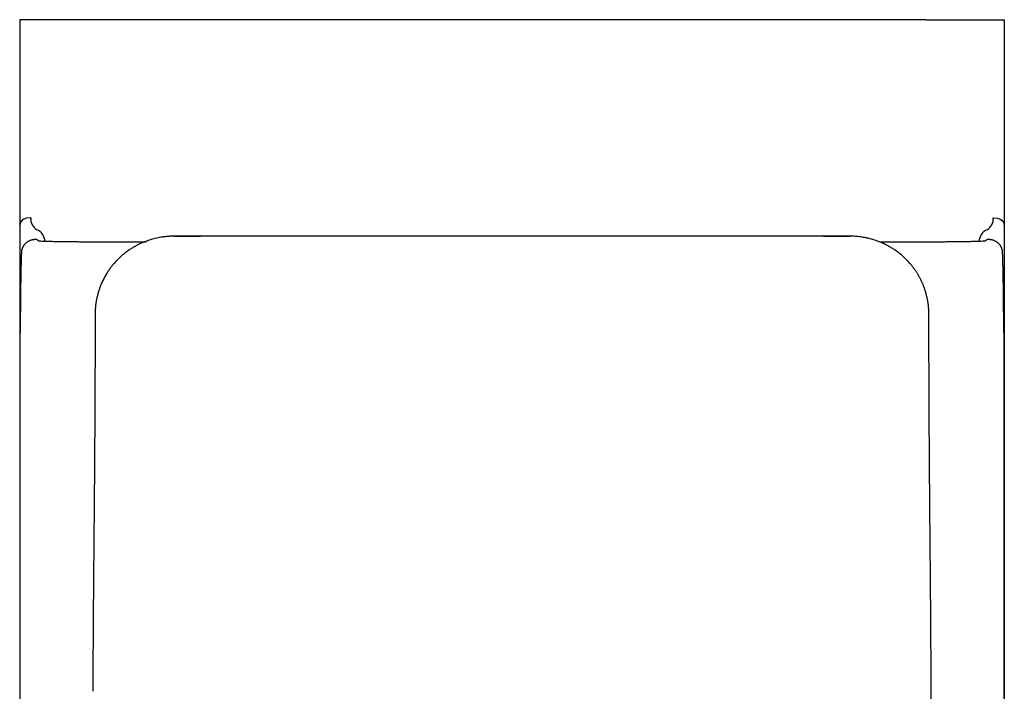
# Model space of a CAD drawing. Header units: millimetres. Extents: x 867.836 to 868.216, y 1387.581 to 1388.141.
# Tile 2 of 2: x 867.836 to 868.216, y 1387.881 to 1388.141. Entities that reach past the tile are written whole.
import ezdxf

# ---------------------------------------------------------------- set-up
doc = ezdxf.new("R2010")
doc.units = ezdxf.units.MM
doc.layers.add('SANINDUSA', color=3, linetype='Continuous')

msp = doc.modelspace()

# ---------------------------------------------------------------- linework, layer by layer
at = {"layer": 'SANINDUSA'}
for p, q in [((867.8358569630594, 1388.14064232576), (867.8358569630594, 1388.060761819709)), ((867.8658569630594, 1388.14064232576), (867.8358569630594, 1388.14064232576)), ((868.1858569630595, 1388.14064232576), (867.8658569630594, 1388.14064232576)), ((868.1858569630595, 1388.14064232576), (868.2158569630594, 1388.14064232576)), ((868.2158569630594, 1388.14064232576), (868.2158569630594, 1388.060761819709)), ((867.8358569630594, 1388.060761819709), (867.8358569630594, 1388.020461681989)), ((868.2158569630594, 1388.060761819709), (868.2158569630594, 1388.020461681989)), ((867.8938600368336, 1388.05701393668), (867.8938383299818, 1388.057012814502)), ((867.8953152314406, 1388.057048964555), (867.8953192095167, 1388.057047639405)), ((867.8953152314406, 1388.057048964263), (867.9056502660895, 1388.057048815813)), ((867.908546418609, 1388.057048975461), (867.9056503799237, 1388.057048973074)), ((867.9248280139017, 1388.057048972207), (867.9248454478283, 1388.057048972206)), ((868.1240232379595, 1388.057048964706), (867.9248454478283, 1388.057048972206)), ((868.1243938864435, 1388.057049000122), (868.1240232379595, 1388.057048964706)), ((868.1268632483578, 1388.057049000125), (868.1243938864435, 1388.057049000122)), ((868.143169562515, 1388.057048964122), (868.1268684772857, 1388.057048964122)), ((868.1460636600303, 1388.057048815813), (868.1563986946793, 1388.057048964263)), ((868.1563947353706, 1388.05704763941), (868.1563987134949, 1388.057048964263)), ((867.842344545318, 1388.055741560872), (867.8418418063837, 1388.055741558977)), ((867.8431428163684, 1388.055209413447), (867.842344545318, 1388.055741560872)), ((867.847994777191, 1388.054964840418), (867.8474558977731, 1388.054977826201)), ((867.8541420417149, 1388.05486345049), (867.8540589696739, 1388.054864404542)), ((868.1842366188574, 1388.054792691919), (868.1678997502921, 1388.054791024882)), ((868.1961160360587, 1388.054848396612), (868.1955466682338, 1388.054842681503)), ((868.1976166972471, 1388.054863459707), (868.1973141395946, 1388.054860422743)), ((868.2042580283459, 1388.054977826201), (868.2037191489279, 1388.054964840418)), ((868.2093693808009, 1388.055741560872), (868.2085711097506, 1388.055209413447)), ((868.2098721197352, 1388.055741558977), (868.2093693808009, 1388.055741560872)), ((867.8358569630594, 1388.020461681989), (867.8358569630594, 1387.77064232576)), ((867.8360809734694, 1387.770418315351), (867.8360809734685, 1388.019597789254)), ((868.2156329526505, 1388.019597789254), (868.2156329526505, 1387.770418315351)), ((868.2158569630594, 1388.020461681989), (868.2158569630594, 1387.77064232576)), ((867.8648535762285, 1387.990889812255), (867.8648465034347, 1387.989542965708)), ((867.8647788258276, 1387.977499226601), (867.8647778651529, 1387.977352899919))]:
    msp.add_line(p, q, dxfattribs=at)
at = {"layer": 'SANINDUSA', "flags": 128}
for points in [[(867.8401193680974, 1388.064118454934), (867.8399135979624, 1388.064138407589), (867.8385334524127, 1388.064073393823), (867.8374146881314, 1388.063678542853), (867.8368035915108, 1388.063233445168), (867.8360934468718, 1388.062161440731), (867.8358569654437, 1388.060761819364)], [(868.2115945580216, 1388.064118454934), (868.2118003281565, 1388.064138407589), (868.2131804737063, 1388.064073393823), (868.2142992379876, 1388.063678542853), (868.2149103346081, 1388.063233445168), (868.2156204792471, 1388.062161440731), (868.2158569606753, 1388.060761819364)], [(867.8649317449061, 1388.011039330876), (867.8649210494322, 1388.007677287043), (867.8649103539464, 1388.004315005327)], [(867.8649103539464, 1388.004315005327), (867.8648973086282, 1388.000956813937), (867.864884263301, 1387.997598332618)], [(867.864884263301, 1387.997598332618), (867.8648689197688, 1387.994244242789), (867.8648535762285, 1387.990889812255)], [(867.8648465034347, 1387.989542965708), (867.8648324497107, 1387.986866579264), (867.8648183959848, 1387.984189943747)], [(867.8648183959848, 1387.984189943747), (867.8647986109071, 1387.980844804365), (867.8647788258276, 1387.977499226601)], [(867.8647778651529, 1387.977352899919), (867.8647564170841, 1387.974085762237), (867.8647349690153, 1387.970818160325)]]:
    msp.add_lwpolyline(points, dxfattribs=at)
at = {"layer": 'SANINDUSA'}
for centre, radius, start, end in [((867.8449791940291, 1388.063757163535), 0.00487323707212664, 175.7483122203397, 239.3705198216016), ((868.2067347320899, 1388.063757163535), 0.004873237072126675, 300.6294801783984, 4.25168777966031), ((867.8406305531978, 1388.054976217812), 0.004952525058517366, 0.3818756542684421, 67.86823929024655), ((868.2110833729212, 1388.054976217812), 0.004952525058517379, 112.1317607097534, 179.6181243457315)]:
    msp.add_arc(centre, radius, start, end, dxfattribs=at)
for points, knots in [([(867.8938383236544, 1388.057012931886), (867.8936741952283, 1388.05700414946), (867.8933460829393, 1388.056986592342), (867.8928548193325, 1388.056950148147), (867.8923646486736, 1388.05690636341), (867.8918757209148, 1388.056854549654), (867.891388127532, 1388.056794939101), (867.8903309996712, 1388.056648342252), (867.8887154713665, 1388.056350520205), (867.8868071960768, 1388.055853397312), (867.885167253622, 1388.055318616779), (867.8839864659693, 1388.054869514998), (867.8830262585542, 1388.054461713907), (867.8822763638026, 1388.054120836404), (867.8817856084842, 1388.053877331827), (867.8815404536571, 1388.053755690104)], [0, 0, 0, 0, 0.03832460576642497, 0.07661545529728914, 0.1148750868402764, 0.153105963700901, 0.19131047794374, 0.2294909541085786, 0.4021919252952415, 0.5746134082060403, 0.6904454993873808, 0.8063128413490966, 0.8709982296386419, 0.9355576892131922, 1, 1, 1, 1]), ([(867.8953152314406, 1388.057048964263), (867.8951533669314, 1388.057048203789), (867.89482975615, 1388.057046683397), (867.8943446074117, 1388.057035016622), (867.8940215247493, 1388.057020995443), (867.8938600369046, 1388.057013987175)], [0, 0, 0, 0, 0.3335693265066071, 0.6668949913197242, 1, 1, 1, 1]), ([(868.1563947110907, 1388.057047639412), (868.146151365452, 1388.057048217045), (868.1307862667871, 1388.05704821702), (868.1128602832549, 1388.05704783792), (868.1038972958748, 1388.057047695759), (868.099415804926, 1388.057047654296), (868.0971750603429, 1388.05704764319), (868.0960546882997, 1388.05704764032), (868.0954945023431, 1388.057047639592), (868.0952144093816, 1388.057047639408), (868.0950743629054, 1388.057047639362), (868.0950043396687, 1388.05704763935), (868.0949693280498, 1388.057047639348), (868.0949518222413, 1388.057047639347), (868.0949430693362, 1388.057047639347), (868.094938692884, 1388.057047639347), (868.0949368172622, 1388.057047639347), (868.0949355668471, 1388.057047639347), (868.0949363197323, 1388.057047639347), (868.0283959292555, 1388.057047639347), (867.9618575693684, 1388.057047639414), (867.8953192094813, 1388.057047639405)], [0, 0, 0, 0, 0.2500000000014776, 0.3750000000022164, 0.4375000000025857, 0.4687500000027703, 0.4843750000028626, 0.4921875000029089, 0.4960937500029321, 0.4980468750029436, 0.4990234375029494, 0.4995117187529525, 0.4997558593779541, 0.4998779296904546, 0.499938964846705, 0.49996948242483, 0.4999847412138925, 0.4999847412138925, 0.500000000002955, 0.500000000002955, 1, 1, 1, 1]), ([(868.1578538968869, 1388.057013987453), (868.1576924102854, 1388.057020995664), (868.1573693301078, 1388.05703501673), (868.1568841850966, 1388.057046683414), (868.156560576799, 1388.057048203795), (868.1563987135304, 1388.057048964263)], [0, 0, 0, 0, 0.3331050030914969, 0.6664306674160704, 1, 1, 1, 1]), ([(868.1707210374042, 1388.053471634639), (868.1706850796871, 1388.053490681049), (868.1703615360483, 1388.053662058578), (868.169735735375, 1388.053978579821), (868.1688397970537, 1388.054396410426), (868.1677758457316, 1388.054850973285), (868.1660870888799, 1388.055493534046), (868.164193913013, 1388.056060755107), (868.1622692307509, 1388.056487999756), (868.1609761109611, 1388.056710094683), (868.1598383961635, 1388.056858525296), (868.1588590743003, 1388.05695426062), (868.1581965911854, 1388.056997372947), (868.1578611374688, 1388.057013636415), (868.1578538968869, 1388.057013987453)], [0, 0, 0, 0, 0.00913508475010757, 0.08219650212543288, 0.1571965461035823, 0.2305624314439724, 0.3410865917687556, 0.5609419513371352, 0.6704856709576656, 0.7798514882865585, 0.8525900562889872, 0.9254326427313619, 0.9983905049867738, 0.9999999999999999, 0.9999999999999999, 0.9999999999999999, 0.9999999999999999]), ([(867.8370016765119, 1388.052803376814), (867.8369787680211, 1388.052754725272), (867.8369330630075, 1388.052657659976), (867.8368703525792, 1388.052508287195), (867.8368033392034, 1388.052332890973), (867.8367347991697, 1388.052130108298), (867.8366930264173, 1388.051973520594), (867.8366722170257, 1388.051895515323)], [0, 0, 0, 0, 0.1697760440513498, 0.3387222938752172, 0.5070036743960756, 0.7544103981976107, 1, 1, 1, 1]), ([(867.8418420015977, 1388.055741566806), (867.841814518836, 1388.055741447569), (867.8417594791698, 1388.055741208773), (867.8416770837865, 1388.055739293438), (867.8415805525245, 1388.055735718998), (867.841470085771, 1388.055729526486), (867.841207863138, 1388.055708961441), (867.8409123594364, 1388.055667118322), (867.840601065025, 1388.055603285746), (867.8402659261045, 1388.055518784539), (867.8398621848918, 1388.055385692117), (867.8394069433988, 1388.055189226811), (867.8389708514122, 1388.054952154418), (867.8385583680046, 1388.054676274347), (867.8382306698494, 1388.054410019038), (867.8379745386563, 1388.054168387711), (867.8378060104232, 1388.053991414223), (867.8376661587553, 1388.053830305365), (867.8375556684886, 1388.053693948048), (867.8374512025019, 1388.053555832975), (867.8373498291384, 1388.053410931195), (867.8372538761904, 1388.053262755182), (867.8371641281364, 1388.053112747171), (867.8370797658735, 1388.052960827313), (867.8370276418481, 1388.052855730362), (867.8370016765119, 1388.052803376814)], [0, 0, 0, 0, 0.007807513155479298, 0.01563608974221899, 0.02352222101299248, 0.03563761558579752, 0.0480571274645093, 0.1028132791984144, 0.1341331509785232, 0.1677122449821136, 0.2426617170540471, 0.326070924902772, 0.4157072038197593, 0.5098695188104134, 0.6071243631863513, 0.6630561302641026, 0.7191335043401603, 0.7542723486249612, 0.7898082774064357, 0.8253890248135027, 0.8603736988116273, 0.8951798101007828, 0.930222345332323, 0.9652405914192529, 1, 1, 1, 1]), ([(867.8451725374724, 1388.055049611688), (867.8447021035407, 1388.055068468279), (867.8443102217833, 1388.055087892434), (867.8439998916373, 1388.055107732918), (867.843792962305, 1388.05512096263), (867.8436226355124, 1388.055134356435), (867.8434894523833, 1388.055147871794), (867.8432896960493, 1388.055168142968), (867.8431740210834, 1388.055188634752), (867.8431431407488, 1388.055209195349)], [1.00000435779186, 1.00000435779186, 1.00000435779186, 1.00000435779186, 2, 2, 2, 3, 3, 3, 3.996476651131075, 3.996476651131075, 3.996476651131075, 3.996476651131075]), ([(867.8462166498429, 1388.055012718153), (867.8458349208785, 1388.055024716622), (867.8454864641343, 1388.055037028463), (867.8451725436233, 1388.055049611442), (867.8451725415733, 1388.055049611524), (867.8451725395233, 1388.055049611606), (867.8451725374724, 1388.055049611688)], [0, 0, 0, 0, 1, 1, 1, 1.00000435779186, 1.00000435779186, 1.00000435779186, 1.00000435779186]), ([(867.8504829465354, 1388.054914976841), (867.8502031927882, 1388.05491980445), (867.8499280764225, 1388.054924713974), (867.8496605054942, 1388.054929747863), (867.849393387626, 1388.054934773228), (867.8491339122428, 1388.0549399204), (867.8488810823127, 1388.05494516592), (867.8484863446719, 1388.054953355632), (867.8482897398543, 1388.054957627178), (867.847994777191, 1388.054964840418)], [0, 0, 0, 0, 1, 1, 1, 2, 2, 2, 3, 3, 3, 3]), ([(867.8627986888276, 1388.054801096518), (867.8624137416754, 1388.054802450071), (867.8620307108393, 1388.054803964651), (867.8616499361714, 1388.054805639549), (867.8612693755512, 1388.054807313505), (867.8608911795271, 1388.054809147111), (867.8605156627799, 1388.054811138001), (867.8601401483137, 1388.054813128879), (867.8597674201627, 1388.054815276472), (867.8593978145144, 1388.054817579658), (867.8590279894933, 1388.054819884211), (867.858661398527, 1388.054822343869), (867.8582983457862, 1388.054824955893)], [0, 0, 0, 0, 1, 1, 1, 2, 2, 2, 3, 3, 3, 4, 4, 4, 4]), ([(867.8809928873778, 1388.053471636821), (867.8808598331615, 1388.05340018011), (867.8805938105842, 1388.053257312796), (867.8801991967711, 1388.053035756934), (867.8795111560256, 1388.052636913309), (867.8785459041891, 1388.052035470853), (867.8773297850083, 1388.051193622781), (867.876155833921, 1388.050293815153), (867.8750255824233, 1388.049336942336), (867.873942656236, 1388.048325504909), (867.8730823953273, 1388.047439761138), (867.8724216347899, 1388.04670694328), (867.8720113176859, 1388.046230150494), (867.8717683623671, 1388.045934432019), (867.8716818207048, 1388.045829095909)], [0, 0, 0, 0, 0.03720623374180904, 0.07438845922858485, 0.1115494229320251, 0.2333240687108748, 0.354993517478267, 0.4769581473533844, 0.5991391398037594, 0.7215773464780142, 0.8440157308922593, 0.9051284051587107, 0.9662063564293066, 1, 1, 1, 1]), ([(867.8815404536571, 1388.053755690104), (867.8814486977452, 1388.053708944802), (867.8812653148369, 1388.053615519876), (867.8810836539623, 1388.053519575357), (867.8809928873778, 1388.053471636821)], [0, 0, 0, 0, 0.5003514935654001, 1, 1, 1, 1]), ([(868.1800206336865, 1388.045843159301), (868.1799378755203, 1388.04594376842), (868.1795419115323, 1388.046425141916), (868.1788027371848, 1388.047262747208), (868.177771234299, 1388.048325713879), (868.1763287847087, 1388.049672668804), (868.1747900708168, 1388.050912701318), (868.1733700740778, 1388.0518955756), (868.1725395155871, 1388.052427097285), (868.1719245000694, 1388.052799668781), (868.1713187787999, 1388.053148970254), (868.1709203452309, 1388.053364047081), (868.1707210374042, 1388.053471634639)], [0, 0, 0, 0, 0.03234468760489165, 0.1547561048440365, 0.2773499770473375, 0.3999809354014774, 0.6444401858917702, 0.7664207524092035, 0.8273295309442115, 0.8882764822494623, 0.9441127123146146, 1, 1, 1, 1]), ([(868.1865874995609, 1388.054794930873), (868.1861971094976, 1388.054794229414), (868.1858058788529, 1388.054793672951), (868.1854139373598, 1388.054793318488), (868.1850218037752, 1388.054792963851), (868.1846291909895, 1388.054792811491), (868.1842366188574, 1388.054792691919)], [0, 0, 0, 0, 1, 1, 1, 2, 2, 2, 2]), ([(868.1934155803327, 1388.054824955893), (868.1930525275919, 1388.054822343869), (868.1926859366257, 1388.054819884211), (868.1923161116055, 1388.054817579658), (868.1919465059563, 1388.054815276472), (868.1915737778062, 1388.054813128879), (868.19119826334, 1388.054811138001), (868.1908227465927, 1388.054809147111), (868.1904445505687, 1388.054807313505), (868.1900639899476, 1388.054805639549), (868.1896832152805, 1388.054803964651), (868.1893001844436, 1388.054802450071), (868.1889152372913, 1388.054801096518)], [0, 0, 0, 0, 1, 1, 1, 2, 2, 2, 3, 3, 3, 4, 4, 4, 4]), ([(868.2037191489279, 1388.054964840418), (868.2036686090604, 1388.054963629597), (868.2036196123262, 1388.054962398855), (868.2035680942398, 1388.054961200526), (868.2033326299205, 1388.054955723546), (868.2030853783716, 1388.054950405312), (868.2028328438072, 1388.05494516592), (868.2025800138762, 1388.0549399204), (868.2023205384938, 1388.054934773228), (868.2020534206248, 1388.054929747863), (868.2017858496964, 1388.054924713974), (868.2015107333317, 1388.05491980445), (868.2012309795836, 1388.054914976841)], [0, 0, 0, 0, 1, 1, 1, 2, 2, 2, 3, 3, 3, 4, 4, 4, 4]), ([(868.2065413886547, 1388.055049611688), (868.2065413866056, 1388.055049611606), (868.2065413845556, 1388.055049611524), (868.2065413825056, 1388.055049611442), (868.2062274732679, 1388.055037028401), (868.20587899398, 1388.055024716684), (868.2054972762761, 1388.055012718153)], [2.99999346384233, 2.99999346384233, 2.99999346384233, 2.99999346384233, 3, 3, 3, 4, 4, 4, 4]), ([(868.2085707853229, 1388.055209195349), (868.2085398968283, 1388.055188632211), (868.2084242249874, 1388.055168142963), (868.2082244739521, 1388.055147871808), (868.2080246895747, 1388.055127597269), (868.207741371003, 1388.055107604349), (868.207376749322, 1388.055088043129), (868.2071337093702, 1388.055075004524), (868.2068549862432, 1388.055062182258), (868.2065413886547, 1388.055049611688)], [0.003522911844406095, 0.003522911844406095, 0.003522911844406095, 0.003522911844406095, 1, 1, 1, 2, 2, 2, 2.99999346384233, 2.99999346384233, 2.99999346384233, 2.99999346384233]), ([(868.2147122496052, 1388.052803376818), (868.2146862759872, 1388.052855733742), (868.2146341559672, 1388.052960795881), (868.2145220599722, 1388.053162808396), (868.2143864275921, 1388.053381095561), (868.2142298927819, 1388.053601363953), (868.214085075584, 1388.053786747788), (868.2139220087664, 1388.053976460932), (868.2137392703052, 1388.054168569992), (868.2133681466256, 1388.054518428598), (868.2129014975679, 1388.054865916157), (868.2123069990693, 1388.055189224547), (868.2118517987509, 1388.055385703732), (868.21138204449, 1388.055540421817), (868.2109650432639, 1388.055637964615), (868.2106225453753, 1388.055692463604), (868.2104119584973, 1388.055716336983), (868.2102438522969, 1388.055729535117), (868.2101200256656, 1388.055736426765), (868.2099959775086, 1388.055740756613), (868.2099131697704, 1388.055741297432), (868.2098719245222, 1388.055741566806)], [0, 0, 0, 0, 0.03477302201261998, 0.06977736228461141, 0.1395162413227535, 0.1867217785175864, 0.2338118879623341, 0.2808604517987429, 0.3369376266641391, 0.3928691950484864, 0.5842252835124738, 0.673861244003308, 0.7572701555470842, 0.8322193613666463, 0.8970559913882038, 0.9256461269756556, 0.9519480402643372, 0.9643690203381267, 0.9764832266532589, 0.9882866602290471, 1, 1, 1, 1]), ([(868.2150417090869, 1388.051895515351), (868.2150251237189, 1388.051958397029), (868.2149918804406, 1388.052084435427), (868.2149326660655, 1388.052269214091), (868.2148665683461, 1388.052451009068), (868.2147936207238, 1388.052629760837), (868.214739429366, 1388.052745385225), (868.2147122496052, 1388.052803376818)], [0, 0, 0, 0, 0.1980089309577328, 0.3968839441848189, 0.5967555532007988, 0.7977521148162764, 1, 1, 1, 1]), ([(867.8365354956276, 1388.050944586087), (867.8365195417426, 1388.050541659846), (867.8365035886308, 1388.05013868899), (867.836487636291, 1388.049735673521), (867.8364796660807, 1388.049534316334), (867.8364723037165, 1388.049299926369), (867.8364647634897, 1388.049076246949), (867.8364572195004, 1388.048852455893), (867.8364493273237, 1388.048645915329), (867.8364418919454, 1388.048416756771), (867.8364344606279, 1388.048187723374), (867.836427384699, 1388.047942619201), (867.8364201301, 1388.047705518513), (867.8364128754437, 1388.047468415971), (867.8364054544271, 1388.04723874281), (867.8363983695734, 1388.046994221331), (867.8363912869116, 1388.046749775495), (867.8363846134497, 1388.046488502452), (867.8363777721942, 1388.046234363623), (867.8363709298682, 1388.045980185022), (867.8363639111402, 1388.045732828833), (867.83635717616, 1388.045474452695), (867.8363504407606, 1388.045216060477), (867.8363442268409, 1388.0449384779), (867.8363377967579, 1388.044669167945), (867.8363313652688, 1388.044399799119), (867.8363247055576, 1388.044138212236), (867.8363184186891, 1388.043863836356), (867.8363121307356, 1388.043589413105), (867.8363062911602, 1388.043300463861), (867.8363003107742, 1388.043016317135), (867.8362943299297, 1388.042732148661), (867.8362880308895, 1388.042457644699), (867.8362822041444, 1388.042168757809), (867.8362763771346, 1388.041879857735), (867.836271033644, 1388.041577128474), (867.836265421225, 1388.041282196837), (867.8362598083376, 1388.040987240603), (867.8362540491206, 1388.040696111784), (867.8362486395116, 1388.040395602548), (867.8362432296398, 1388.040095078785), (867.8362383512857, 1388.039781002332), (867.8362332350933, 1388.03947319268), (867.8362281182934, 1388.039165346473), (867.8362227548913, 1388.038863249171), (867.8362178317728, 1388.038550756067), (867.8362129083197, 1388.038238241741), (867.8362084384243, 1388.037915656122), (867.8362038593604, 1388.037595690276), (867.8361992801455, 1388.037275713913), (867.8361943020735, 1388.036964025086), (867.8361898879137, 1388.036640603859), (867.8361854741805, 1388.036317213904), (867.8361816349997, 1388.035982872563), (867.8361774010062, 1388.035656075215), (867.836173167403, 1388.035329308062), (867.836168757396, 1388.035005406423), (867.8361649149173, 1388.034671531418), (867.836161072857, 1388.034337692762), (867.8361576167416, 1388.033997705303), (867.8361539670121, 1388.033660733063), (867.8361503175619, 1388.033323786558), (867.8361463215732, 1388.032992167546), (867.8361430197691, 1388.032649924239), (867.8361397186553, 1388.032307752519), (867.8361369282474, 1388.03195872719), (867.8361336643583, 1388.031616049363), (867.8361304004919, 1388.031273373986), (867.8361272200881, 1388.030929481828), (867.8361243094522, 1388.030582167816), (867.8361184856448, 1388.029887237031), (867.8361134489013, 1388.029183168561), (867.8361088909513, 1388.028474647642), (867.8361043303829, 1388.027765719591), (867.836100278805, 1388.02705209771), (867.8360968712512, 1388.026333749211), (867.8360934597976, 1388.02561457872), (867.8360906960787, 1388.024891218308), (867.8360883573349, 1388.024165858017)], [0, 0, 0, 0, 1, 1, 1, 2, 2, 2, 3, 3, 3, 4, 4, 4, 5, 5, 5, 6, 6, 6, 7, 7, 7, 8, 8, 8, 9, 9, 9, 10, 10, 10, 11, 11, 11, 12, 12, 12, 13, 13, 13, 14, 14, 14, 15, 15, 15, 16, 16, 16, 17, 17, 17, 18, 18, 18, 19, 19, 19, 20, 20, 20, 21, 21, 21, 22, 22, 22, 23, 23, 23, 24, 24, 24, 25, 25, 25, 26, 26, 26, 26]), ([(867.836579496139, 1388.051424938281), (867.83656915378, 1388.051346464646), (867.8365485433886, 1388.051190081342), (867.8365396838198, 1388.051028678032), (867.8365352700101, 1388.050948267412)], [0, 0, 0, 0, 0.5018031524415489, 1, 1, 1, 1]), ([(867.8366722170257, 1388.051895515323), (867.8366538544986, 1388.051818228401), (867.8366172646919, 1388.051664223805), (867.8365920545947, 1388.05150450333), (867.836579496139, 1388.051424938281)], [0, 0, 0, 0, 0.5018481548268, 0.9999999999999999, 0.9999999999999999, 0.9999999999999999, 0.9999999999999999]), ([(868.2151344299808, 1388.05142493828), (868.215121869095, 1388.051504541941), (868.2150966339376, 1388.051664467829), (868.2150600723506, 1388.051818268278), (868.2150417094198, 1388.051895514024)], [0, 0, 0, 0, 0.4977534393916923, 0.9999999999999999, 0.9999999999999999, 0.9999999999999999, 0.9999999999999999]), ([(868.2151786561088, 1388.050948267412), (868.2151742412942, 1388.051028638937), (868.2151653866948, 1388.051189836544), (868.2151447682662, 1388.051346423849), (868.2151344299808, 1388.05142493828)], [0, 0, 0, 0, 0.4985900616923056, 1, 1, 1, 1]), ([(868.215625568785, 1388.024165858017), (868.2156232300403, 1388.024891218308), (868.2156204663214, 1388.02561457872), (868.2156170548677, 1388.026333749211), (868.215613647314, 1388.02705209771), (868.215609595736, 1388.027765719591), (868.2156050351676, 1388.028474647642), (868.2156004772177, 1388.029183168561), (868.2155954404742, 1388.029887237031), (868.2155896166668, 1388.030582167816), (868.2155867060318, 1388.030929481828), (868.215583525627, 1388.031273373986), (868.2155802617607, 1388.031616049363), (868.2155769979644, 1388.031958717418), (868.2155742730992, 1388.032308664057), (868.2155709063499, 1388.032649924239), (868.2155675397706, 1388.032991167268), (868.2155635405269, 1388.033322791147), (868.2155599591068, 1388.033660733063), (868.2155494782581, 1388.034649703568), (868.215549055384, 1388.034702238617), (868.2155365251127, 1388.035656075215), (868.2155322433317, 1388.035982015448), (868.2155283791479, 1388.03631578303), (868.2155240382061, 1388.036640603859), (868.2155196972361, 1388.036965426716), (868.2155147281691, 1388.037277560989), (868.2155100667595, 1388.037595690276), (868.2155054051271, 1388.037913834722), (868.2155010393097, 1388.038238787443), (868.2154960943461, 1388.038550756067), (868.215491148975, 1388.038862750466), (868.2154858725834, 1388.039166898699), (868.2154806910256, 1388.03947319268), (868.2154755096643, 1388.039779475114), (868.2154706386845, 1388.040093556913), (868.2154652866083, 1388.040395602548), (868.2154599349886, 1388.040697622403), (868.2154541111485, 1388.040987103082), (868.215448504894, 1388.041282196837), (868.2154428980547, 1388.041577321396), (868.2154374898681, 1388.04187813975), (868.2154317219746, 1388.042168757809), (868.2154259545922, 1388.042459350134), (868.2154196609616, 1388.04273424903), (868.2154136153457, 1388.043016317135), (868.215407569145, 1388.043298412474), (868.2154017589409, 1388.043588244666), (868.2153955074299, 1388.043863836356), (868.215389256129, 1388.044139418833), (868.2153826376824, 1388.044402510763), (868.2153761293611, 1388.044669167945), (868.2153696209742, 1388.044935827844), (868.2153634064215, 1388.045213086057), (868.2153567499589, 1388.045474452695), (868.2153500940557, 1388.045735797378), (868.2153430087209, 1388.045980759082), (868.2153361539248, 1388.046234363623), (868.2153292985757, 1388.046487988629), (868.2153225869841, 1388.046747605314), (868.2153155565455, 1388.046994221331), (868.2153085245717, 1388.047240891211), (868.2153010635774, 1388.047469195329), (868.2152937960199, 1388.047705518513), (868.2152865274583, 1388.047941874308), (868.21527944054, 1388.048186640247), (868.2152720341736, 1388.048416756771), (868.2152646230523, 1388.048647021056), (868.2152568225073, 1388.048858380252), (868.2152491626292, 1388.049076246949), (868.2152415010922, 1388.04929416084), (868.2152339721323, 1388.049518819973), (868.2152262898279, 1388.049735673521), (868.2152211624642, 1388.049880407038), (868.2152156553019, 1388.050004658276), (868.2152103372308, 1388.050138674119), (868.2152050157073, 1388.050272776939), (868.2151997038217, 1388.050407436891), (868.215194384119, 1388.050541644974), (868.2151890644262, 1388.050675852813), (868.2151837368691, 1388.050809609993), (868.2151784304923, 1388.050944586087)], [0, 0, 0, 0, 1, 1, 1, 2, 2, 2, 3, 3, 3, 4, 4, 4, 5, 5, 5, 6, 6, 6, 7, 7, 7, 8, 8, 8, 9, 9, 9, 10, 10, 10, 11, 11, 11, 12, 12, 12, 13, 13, 13, 14, 14, 14, 15, 15, 15, 16, 16, 16, 17, 17, 17, 18, 18, 18, 19, 19, 19, 20, 20, 20, 21, 21, 21, 22, 22, 22, 23, 23, 23, 24, 24, 24, 25, 25, 25, 26, 26, 26, 27, 27, 27, 27]), ([(867.8716818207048, 1388.045829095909), (867.8715701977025, 1388.045690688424), (867.8713469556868, 1388.045413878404), (867.8709800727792, 1388.044937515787), (867.8705823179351, 1388.044399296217), (867.8700182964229, 1388.043594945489), (867.8690839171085, 1388.042152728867), (867.8681382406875, 1388.040426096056), (867.8674496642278, 1388.038912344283), (867.8671541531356, 1388.038198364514), (867.8670159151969, 1388.037851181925), (867.866948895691, 1388.037676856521), (867.8669153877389, 1388.037589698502)], [0, 0, 0, 0, 0.05591815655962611, 0.1118343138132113, 0.1890596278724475, 0.2663040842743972, 0.4205981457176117, 0.728846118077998, 0.8830322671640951, 0.9415590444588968, 0.9707810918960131, 1, 1, 1, 1]), ([(868.1821924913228, 1388.04281664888), (868.1821081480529, 1388.042949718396), (868.181939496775, 1388.043215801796), (868.1816787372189, 1388.04360963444), (868.1814123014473, 1388.043999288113), (868.181140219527, 1388.044384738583), (868.1809538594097, 1388.044637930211), (868.1808606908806, 1388.044764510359)], [0, 0, 0, 0, 0.2001444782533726, 0.4002052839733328, 0.6001938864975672, 0.8001216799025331, 1, 1, 1, 1]), ([(868.1833679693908, 1388.040768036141), (868.183294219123, 1388.040907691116), (868.1831467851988, 1388.041186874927), (868.1829174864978, 1388.041600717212), (868.1826823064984, 1388.042010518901), (868.1824412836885, 1388.042416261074), (868.1822754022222, 1388.042683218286), (868.1821924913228, 1388.04281664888)], [0, 0, 0, 0, 0.2003368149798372, 0.4004926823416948, 0.6004802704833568, 0.8003119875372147, 1, 1, 1, 1]), ([(867.8669153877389, 1388.037589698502), (867.8668631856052, 1388.037450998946), (867.8667588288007, 1388.037173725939), (867.866610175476, 1388.036754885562), (867.8664728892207, 1388.036349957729), (867.8663462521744, 1388.035959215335), (867.8662694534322, 1388.03570795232), (867.8662310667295, 1388.035582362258)], [0, 0, 0, 0, 0.2097638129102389, 0.4193369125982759, 0.6287321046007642, 0.8144272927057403, 1, 1, 1, 1]), ([(868.1843794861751, 1388.038629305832), (868.1843168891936, 1388.038774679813), (868.1841917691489, 1388.039065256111), (868.1839955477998, 1388.039496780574), (868.1837931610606, 1388.039924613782), (868.1835846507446, 1388.040348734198), (868.1834401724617, 1388.04062831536), (868.1833679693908, 1388.040768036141)], [0, 0, 0, 0, 0.2004482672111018, 0.4006598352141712, 0.6006474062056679, 0.8004234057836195, 1, 1, 1, 1]), ([(868.1847986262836, 1388.037589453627), (868.1847312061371, 1388.03776378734), (868.1845963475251, 1388.038112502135), (868.1844517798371, 1388.038457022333), (868.1843794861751, 1388.038629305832)], [0, 0, 0, 0, 0.4999320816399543, 1, 1, 1, 1]), ([(868.1854829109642, 1388.035582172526), (868.1854445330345, 1388.035707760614), (868.185367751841, 1388.035959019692), (868.1852181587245, 1388.036420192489), (868.1850320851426, 1388.036965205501), (868.1848764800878, 1388.037381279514), (868.1847986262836, 1388.037589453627)], [0, 0, 0, 0, 0.1855721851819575, 0.3712668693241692, 0.6854262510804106, 1, 1, 1, 1]), ([(867.8662310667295, 1388.035582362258), (867.8662051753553, 1388.035495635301), (867.8661534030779, 1388.035322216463), (867.8660426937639, 1388.034935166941), (867.8659038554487, 1388.034419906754), (867.8657777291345, 1388.033907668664), (867.8657099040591, 1388.033609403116), (867.8656912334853, 1388.033527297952)], [0, 0, 0, 0, 0.1278793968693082, 0.2557070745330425, 0.5686029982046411, 0.8812470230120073, 1, 1, 1, 1]), ([(868.1860227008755, 1388.033527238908), (868.1860040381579, 1388.033609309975), (868.1859362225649, 1388.033907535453), (868.1858101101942, 1388.034419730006), (868.1856712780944, 1388.034934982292), (868.1855605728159, 1388.035322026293), (868.1855088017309, 1388.035495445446), (868.1854829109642, 1388.035582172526)], [0, 0, 0, 0, 0.1187117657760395, 0.4313685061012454, 0.7442766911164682, 0.8721125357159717, 1, 1, 1, 1]), ([(867.865299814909, 1388.031434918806), (867.8652864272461, 1388.031343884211), (867.8652408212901, 1388.031033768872), (867.8651727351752, 1388.030502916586), (867.8651166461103, 1388.029974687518), (867.8650807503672, 1388.029578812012), (867.8650668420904, 1388.02940356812), (867.8650598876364, 1388.029315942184)], [0, 0, 0, 0, 0.1295235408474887, 0.4412304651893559, 0.752945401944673, 0.876467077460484, 1, 1, 1, 1]), ([(867.8656912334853, 1388.033527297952), (867.8656532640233, 1388.03335410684), (867.8655773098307, 1388.033007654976), (867.8654753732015, 1388.032485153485), (867.8653815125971, 1388.031961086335), (867.8653270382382, 1388.031610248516), (867.865299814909, 1388.031434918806)], [0, 0, 0, 0, 0.2500266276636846, 0.5001537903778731, 0.7502039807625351, 1, 1, 1, 1]), ([(868.1864140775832, 1388.031435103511), (868.1863868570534, 1388.031610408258), (868.1863323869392, 1388.031961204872), (868.1862385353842, 1388.032485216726), (868.1861366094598, 1388.033007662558), (868.1860606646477, 1388.033354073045), (868.1860227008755, 1388.033527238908)], [0, 0, 0, 0, 0.2497901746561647, 0.4998469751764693, 0.7499803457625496, 1, 1, 1, 1]), ([(868.1866539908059, 1388.029316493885), (868.1866470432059, 1388.029404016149), (868.1866331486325, 1388.02957905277), (868.1865972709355, 1388.029974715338), (868.1865411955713, 1388.030502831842), (868.1864731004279, 1388.031033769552), (868.1864274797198, 1388.031343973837), (868.1864140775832, 1388.031435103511)], [0, 0, 0, 0, 0.1234080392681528, 0.2468049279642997, 0.5585655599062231, 0.8703184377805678, 1, 1, 1, 1]), ([(867.8649736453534, 1388.027181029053), (867.8649723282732, 1388.026854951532), (867.8649696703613, 1388.026196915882), (867.8649662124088, 1388.025200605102), (867.8649631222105, 1388.024187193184), (867.8649604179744, 1388.023157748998), (867.8649589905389, 1388.022466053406), (867.8649582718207, 1388.022117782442)], [0, 0, 0, 0, 0.1934367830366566, 0.3903620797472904, 0.5905687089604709, 0.7938500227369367, 1, 1, 1, 1]), ([(867.8650598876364, 1388.029315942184), (867.8650501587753, 1388.029182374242), (867.8650306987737, 1388.028915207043), (867.8650036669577, 1388.028425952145), (867.8649807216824, 1388.027847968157), (867.8649760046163, 1388.027403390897), (867.8649736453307, 1388.027181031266)], [0, 0, 0, 0, 0.1881257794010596, 0.3762956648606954, 0.6880482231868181, 1, 1, 1, 1]), ([(868.1867402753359, 1388.027181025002), (868.1867390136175, 1388.027329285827), (868.1867364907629, 1388.027625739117), (868.1867242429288, 1388.028070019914), (868.1867062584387, 1388.02849992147), (868.186683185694, 1388.028915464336), (868.1866637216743, 1388.029182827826), (868.1866539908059, 1388.029316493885)], [0, 0, 0, 0, 0.2079339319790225, 0.4157719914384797, 0.6235290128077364, 0.8117865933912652, 1, 1, 1, 1]), ([(867.8360883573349, 1388.024165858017), (867.8360863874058, 1388.023559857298), (867.836084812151, 1388.022952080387), (867.83608363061, 1388.02234309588), (867.8360818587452, 1388.021429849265), (867.8360809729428, 1388.020513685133), (867.8360809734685, 1388.019597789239)], [0, 0, 0, 0, 1, 1, 1, 2, 2, 2, 2]), ([(868.2156329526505, 1388.019597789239), (868.2156329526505, 1388.019903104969), (868.2156328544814, 1388.020208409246), (868.2156326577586, 1388.020513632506), (868.2156324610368, 1388.020818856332), (868.2156321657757, 1388.021123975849), (868.2156317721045, 1388.021428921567), (868.2156305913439, 1388.022343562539), (868.2156285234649, 1388.023256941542), (868.215625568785, 1388.024165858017)], [0, 0, 0, 0, 1, 1, 1, 2, 2, 2, 3, 3, 3, 3]), ([(867.8649582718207, 1388.022117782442), (867.8649567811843, 1388.021371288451), (867.8649538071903, 1388.01988194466), (867.8649488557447, 1388.017653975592), (867.8649435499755, 1388.015437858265), (867.8649378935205, 1388.013234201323), (867.864933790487, 1388.011769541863), (867.8649317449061, 1388.011039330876)], [0, 0, 0, 0, 0.2020806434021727, 0.4031747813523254, 0.6032285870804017, 0.8021882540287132, 0.9999999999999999, 0.9999999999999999, 0.9999999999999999, 0.9999999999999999]), ([(868.1867823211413, 1388.011039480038), (868.1867715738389, 1388.014445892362), (868.1867624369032, 1388.017854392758), (868.1867573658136, 1388.021265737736), (868.1867569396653, 1388.02155240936), (868.1867563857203, 1388.021839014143), (868.186756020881, 1388.022125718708)], [44, 44, 44, 44, 45, 45, 45, 46, 46, 46, 46]), ([(868.1871951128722, 1387.944200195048), (868.1871703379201, 1387.946981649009), (868.1871455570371, 1387.949763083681), (868.1871207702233, 1387.952544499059), (868.1871126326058, 1387.953457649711), (868.1871050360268, 1387.954372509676), (868.1870981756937, 1387.955289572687), (868.1870844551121, 1387.957123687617), (868.1870667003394, 1387.958945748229), (868.1870529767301, 1387.960779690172), (868.1870325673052, 1387.963507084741), (868.187012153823, 1387.966234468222), (868.1869917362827, 1387.968961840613), (868.1869849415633, 1387.969869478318), (868.1869794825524, 1387.970780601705), (868.186973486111, 1387.971690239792), (868.1869674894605, 1387.972599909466), (868.1869609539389, 1387.973508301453), (868.1869552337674, 1387.97441863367), (868.1869495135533, 1387.975328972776), (868.186942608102, 1387.976236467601), (868.1869369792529, 1387.977147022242), (868.1869284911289, 1387.978520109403), (868.1869213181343, 1387.979896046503), (868.1869128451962, 1387.981269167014), (868.1869043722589, 1387.98264228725), (868.1868962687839, 1387.984016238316), (868.1868887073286, 1387.985391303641), (868.1868810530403, 1387.986783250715), (868.1868747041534, 1387.988177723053), (868.1868677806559, 1387.989571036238), (868.1868608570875, 1387.990964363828), (868.1868533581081, 1387.992356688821), (868.1868468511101, 1387.993750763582), (868.1868402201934, 1387.995171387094), (868.1868349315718, 1387.996594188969), (868.1868291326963, 1387.998016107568), (868.1868233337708, 1387.999438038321), (868.1868167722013, 1388.000858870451), (868.1868114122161, 1388.002281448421), (868.1868059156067, 1388.003740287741), (868.1868016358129, 1388.00520071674), (868.1867968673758, 1388.006660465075), (868.1867920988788, 1388.008120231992), (868.1867869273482, 1388.009579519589), (868.1867823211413, 1388.011039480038)], [29.000024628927, 29.000024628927, 29.000024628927, 29.000024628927, 30, 30, 30, 31, 31, 31, 32, 32, 32, 33, 33, 33, 34, 34, 34, 35, 35, 35, 36, 36, 36, 37, 37, 37, 38, 38, 38, 39, 39, 39, 40, 40, 40, 41, 41, 41, 42, 42, 42, 43, 43, 43, 44, 44, 44, 44]), ([(867.8647349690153, 1387.970818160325), (867.8647297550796, 1387.970068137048), (867.8647193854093, 1387.968576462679), (867.8647033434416, 1387.966352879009), (867.8646841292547, 1387.963758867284), (867.8646614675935, 1387.960805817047), (867.8646348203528, 1387.957467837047), (867.8646073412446, 1387.954151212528), (867.8645787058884, 1387.950819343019), (867.8645493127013, 1387.947508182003), (867.8645288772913, 1387.945297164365), (867.8645187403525, 1387.944200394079)], [0, 0, 0, 0, 0.0842587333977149, 0.1675769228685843, 0.2499667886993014, 0.3760153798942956, 0.4999532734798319, 0.6259936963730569, 0.7499637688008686, 0.8759700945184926, 1, 1, 1, 1]), ([(867.8645187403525, 1387.944200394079), (867.8645037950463, 1387.942622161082), (867.864473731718, 1387.939447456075), (867.864444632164, 1387.936269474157), (867.8644299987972, 1387.934671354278)], [0, 0, 0, 0, 0.4971274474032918, 1, 1, 1, 1]), ([(868.1872840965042, 1387.934671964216), (868.1872770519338, 1387.935466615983), (868.1872694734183, 1387.936259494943), (868.1872619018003, 1387.937052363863), (868.1872543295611, 1387.937845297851), (868.1872467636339, 1387.938638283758), (868.1872397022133, 1387.939432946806), (868.1872326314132, 1387.940228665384), (868.1872250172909, 1387.941022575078), (868.1872174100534, 1387.941816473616), (868.1872098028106, 1387.942610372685), (868.1872022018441, 1387.943404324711), (868.1871951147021, 1387.94419998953), (868.1871951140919, 1387.944200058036), (868.1871951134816, 1387.944200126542), (868.1871951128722, 1387.944200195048)], [25.00008139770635, 25.00008139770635, 25.00008139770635, 25.00008139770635, 26, 26, 26, 27, 27, 27, 28, 28, 28, 29, 29, 29, 29.000024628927, 29.000024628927, 29.000024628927, 29.000024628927]), ([(867.8644299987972, 1387.934671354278), (867.8644299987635, 1387.934671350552), (867.8644099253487, 1387.932463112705), (867.8643803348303, 1387.929158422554), (867.8643430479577, 1387.924733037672), (867.8643161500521, 1387.921420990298), (867.8642897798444, 1387.918088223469), (867.8642731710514, 1387.915869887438), (867.8642647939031, 1387.914751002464)], [0, 0, 0, 0, 5.625968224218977e-07, 0.3333654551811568, 0.498663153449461, 0.6666921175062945, 0.8318860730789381, 1, 1, 1, 1]), ([(868.1876563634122, 1387.881372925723), (868.1876504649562, 1387.882487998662), (868.1876445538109, 1387.883603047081), (868.1876386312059, 1387.884718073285), (868.1876327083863, 1387.885833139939), (868.1876270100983, 1387.886948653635), (868.1876208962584, 1387.888063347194), (868.1876147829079, 1387.889177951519), (868.1876082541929, 1387.890291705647), (868.1876017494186, 1387.891405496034), (868.1875952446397, 1387.892519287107), (868.1875892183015, 1387.893634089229), (868.1875826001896, 1387.894747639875), (868.1875759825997, 1387.895861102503), (868.1875687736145, 1387.8969732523), (868.1875619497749, 1387.898086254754), (868.1875416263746, 1387.901401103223), (868.1875414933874, 1387.901449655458), (868.1875190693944, 1387.90475947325), (868.1875115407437, 1387.905870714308), (868.1875043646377, 1387.906982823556), (868.1874968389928, 1387.908094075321), (868.1874893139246, 1387.909205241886), (868.1874808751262, 1387.910314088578), (868.1874729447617, 1387.911424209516), (868.1874650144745, 1387.912534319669), (868.187457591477, 1387.913645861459), (868.187449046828, 1387.914754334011), (868.1874319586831, 1387.916971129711), (868.1874148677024, 1387.919187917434), (868.1873977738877, 1387.921404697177), (868.1873920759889, 1387.922143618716), (868.1873859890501, 1387.922881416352), (868.1873794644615, 1387.92361787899), (868.1873664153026, 1387.925090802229), (868.1873558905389, 1387.926571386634), (868.1873428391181, 1387.928044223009), (868.1873232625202, 1387.930253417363), (868.1873036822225, 1387.932462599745), (868.187284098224, 1387.934671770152), (868.1872840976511, 1387.93467183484), (868.1872840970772, 1387.934671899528), (868.1872840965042, 1387.934671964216)], [12.00003895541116, 12.00003895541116, 12.00003895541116, 12.00003895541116, 13, 13, 13, 14, 14, 14, 15, 15, 15, 16, 16, 16, 17, 17, 17, 18, 18, 18, 19, 19, 19, 20, 20, 20, 21, 21, 21, 22, 22, 22, 23, 23, 23, 24, 24, 24, 25, 25, 25, 25.00008139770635, 25.00008139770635, 25.00008139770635, 25.00008139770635]), ([(867.8642647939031, 1387.914751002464), (867.8642593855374, 1387.914018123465), (867.8642485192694, 1387.912545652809), (867.8642326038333, 1387.910325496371), (867.8642067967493, 1387.906646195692), (867.8641722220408, 1387.901452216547), (867.8641378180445, 1387.895894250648), (867.8641117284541, 1387.891410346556), (867.8640929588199, 1387.888074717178), (867.8640747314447, 1387.884725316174), (867.8640632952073, 1387.882494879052), (867.8640575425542, 1387.881372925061)], [0, 0, 0, 0, 0.06605367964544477, 0.1327123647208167, 0.1999902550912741, 0.3973530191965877, 0.5999827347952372, 0.6994682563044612, 0.7999891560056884, 0.899390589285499, 1, 1, 1, 1]), ([(868.1878046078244, 1387.818972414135), (868.1878046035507, 1387.821577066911), (868.1878040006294, 1387.824181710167), (868.1878026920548, 1387.826786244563), (868.1878001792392, 1387.831787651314), (868.1877943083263, 1387.837407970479), (868.1877857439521, 1387.842406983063), (868.1877812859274, 1387.845009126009), (868.1877761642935, 1387.847610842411), (868.1877702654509, 1387.850211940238), (868.1877643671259, 1387.852812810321), (868.1877576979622, 1387.855413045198), (868.1877498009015, 1387.858011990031), (868.1877458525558, 1387.859311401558), (868.187741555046, 1387.860610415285), (868.1877369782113, 1387.861909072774), (868.1877324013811, 1387.863207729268), (868.187728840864, 1387.864507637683), (868.1877241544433, 1387.865806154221), (868.1877194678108, 1387.8671047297), (868.1877136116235, 1387.868401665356), (868.1877086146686, 1387.869699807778), (868.1877036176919, 1387.870997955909), (868.187698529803, 1387.872295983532), (868.1876930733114, 1387.87359345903), (868.1876876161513, 1387.874891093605), (868.1876808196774, 1387.876186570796), (868.1876747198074, 1387.877483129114), (868.1876686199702, 1387.878779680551), (868.1876632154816, 1387.880077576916), (868.1876563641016, 1387.881372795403), (868.1876563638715, 1387.881372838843), (868.1876563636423, 1387.881372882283), (868.1876563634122, 1387.881372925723)], [2.00000735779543, 2.00000735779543, 2.00000735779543, 2.00000735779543, 3, 3, 3, 4, 4, 4, 5, 5, 5, 6, 6, 6, 7, 7, 7, 8, 8, 8, 9, 9, 9, 10, 10, 10, 11, 11, 11, 12, 12, 12, 12.00003895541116, 12.00003895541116, 12.00003895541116, 12.00003895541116])]:
    msp.add_open_spline(points, degree=3, knots=knots, dxfattribs=at)
for points in [[(867.9248280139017, 1388.057048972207), (867.9194008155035, 1388.057048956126), (867.9139736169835, 1388.057048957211), (867.908546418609, 1388.057048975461)], [(868.1456632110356, 1388.057048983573), (868.1448319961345, 1388.057049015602), (868.1440007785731, 1388.057049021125), (868.143169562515, 1388.057049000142)], [(868.1460635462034, 1388.057048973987), (868.145930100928, 1388.057048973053), (868.1457966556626, 1388.057048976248), (868.1456632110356, 1388.057048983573)], [(867.8431431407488, 1388.055209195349), (867.8431430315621, 1388.055209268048), (867.843142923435, 1388.055209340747), (867.8431428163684, 1388.055209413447)], [(867.8474558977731, 1388.054977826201), (867.8470110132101, 1388.054989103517), (867.8465974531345, 1388.05500074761), (867.8462166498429, 1388.055012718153)], [(867.8522414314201, 1388.054887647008), (867.8516305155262, 1388.054896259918), (867.8510436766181, 1388.054905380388), (867.8504829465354, 1388.054914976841)], [(867.8540972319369, 1388.054863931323), (867.8534572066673, 1388.0548713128), (867.8528378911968, 1388.054879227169), (867.8522414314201, 1388.054887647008)], [(867.8561672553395, 1388.054842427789), (867.8554667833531, 1388.054849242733), (867.854755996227, 1388.054855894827), (867.8540972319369, 1388.054863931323)], [(867.8582983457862, 1388.054824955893), (867.857572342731, 1388.054830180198), (867.8568611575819, 1388.0548360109), (867.8561672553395, 1388.054842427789)], [(867.865126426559, 1388.054794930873), (867.8643452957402, 1388.054796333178), (867.8635684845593, 1388.054798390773), (867.8627986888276, 1388.054801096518)], [(867.8674773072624, 1388.054792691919), (867.8666920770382, 1388.054792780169), (867.8659075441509, 1388.05479352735), (867.865126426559, 1388.054794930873)], [(867.8846691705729, 1388.054790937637), (867.8789385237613, 1388.054791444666), (867.8732079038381, 1388.054792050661), (867.8674773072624, 1388.054792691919)], [(868.1889152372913, 1388.054801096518), (868.1881454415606, 1388.054798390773), (868.1873686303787, 1388.054796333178), (868.1865874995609, 1388.054794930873)], [(868.1955466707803, 1388.054842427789), (868.1948527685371, 1388.0548360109), (868.1941415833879, 1388.054830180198), (868.1934155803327, 1388.054824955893)], [(868.1976166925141, 1388.054863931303), (868.1969576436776, 1388.054855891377), (868.1962474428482, 1388.054849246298), (868.1955466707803, 1388.054842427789)], [(868.1994724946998, 1388.054887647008), (868.1988760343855, 1388.054879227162), (868.1982567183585, 1388.054871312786), (868.1976166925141, 1388.054863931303)], [(868.2012309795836, 1388.054914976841), (868.2006702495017, 1388.054905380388), (868.2000834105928, 1388.054896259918), (868.1994724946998, 1388.054887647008)], [(868.2054972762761, 1388.055012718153), (868.2051164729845, 1388.05500074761), (868.2047029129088, 1388.054989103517), (868.2042580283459, 1388.054977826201)], [(868.2085711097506, 1388.055209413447), (868.2085710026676, 1388.055209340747), (868.208570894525, 1388.055209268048), (868.2085707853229, 1388.055209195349)], [(868.1806913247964, 1388.044990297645), (868.1804766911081, 1388.045273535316), (868.1802569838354, 1388.04555310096), (868.1800322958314, 1388.045828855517)], [(868.1808606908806, 1388.044764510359), (868.1808045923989, 1388.044840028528), (868.1807481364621, 1388.044915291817), (868.1806913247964, 1388.044990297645)], [(868.1867555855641, 1388.022141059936), (868.1867526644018, 1388.023823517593), (868.186747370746, 1388.025504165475), (868.1867397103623, 1388.027181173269)]]:
    msp.add_open_spline(points, degree=3, dxfattribs=at)

doc.saveas('drawing.dxf')
